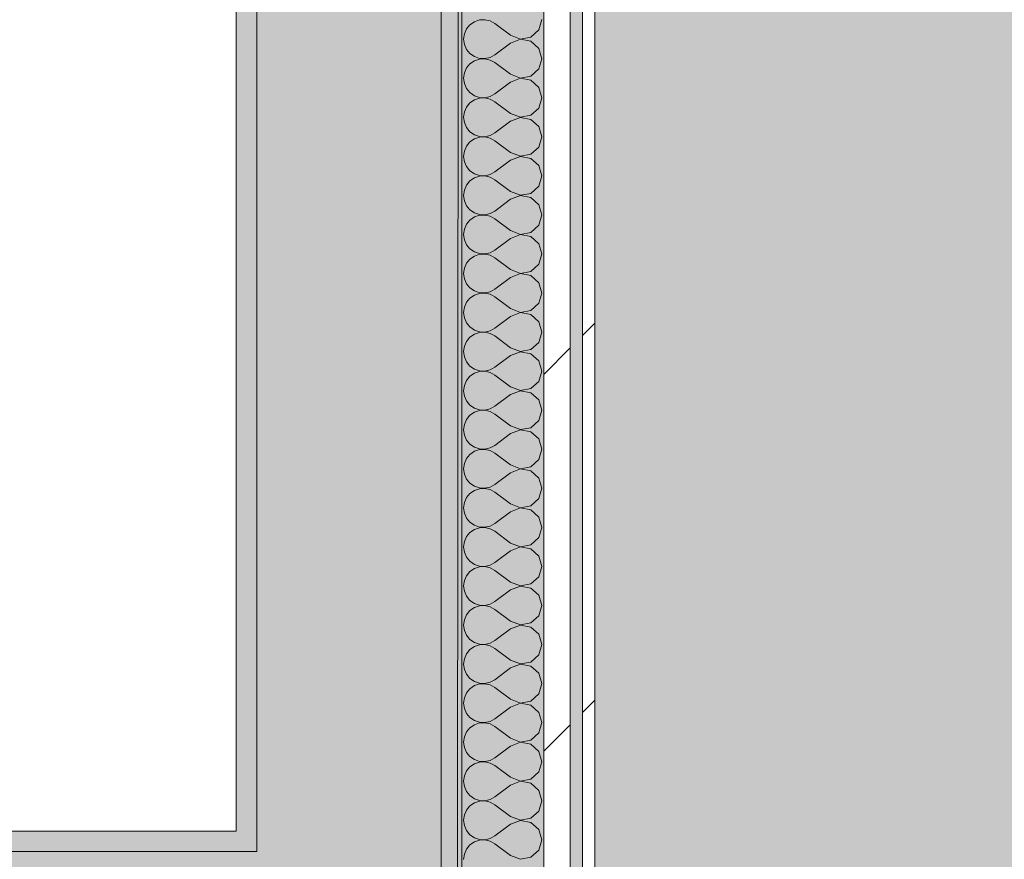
# Model space of a CAD drawing. Header units: millimetres. Extents: x -40968 to 13979, y -19284 to 4746.
# Tile 136 of 173: x -3854 to -3374, y -16705 to -16295. Entities that reach past the tile are written whole.
import ezdxf
from ezdxf.enums import TextEntityAlignment as Align

# ---------------------------------------------------------------- set-up
doc = ezdxf.new("R2010")
doc.units = ezdxf.units.MM
doc.header["$MEASUREMENT"] = 0
doc.linetypes.add('Wipeout_Contour', pattern=[1000, 0, -1000])
for name, color, linetype in [('12_FAÇ_Façana', 7, 'Continuous'), ('Nuevo_05_AUX_Treball', 7, 'Continuous'), ('Nuevo_08_E_Envans secs', 7, 'Continuous')]:
    doc.layers.add(name, color=color, linetype=linetype)
for name, color, linetype, lineweight, true_color in [('12_FAÇ_Façana_Pluma_Nº__102', 7, 'Continuous', 5, 0xcccccc), ('12_FAÇ_Façana_Pluma_Nº__176', 7, 'Continuous', 15, 0x93a0c6), ('Nuevo_05_AUX_Treball_Pluma_Nº__3', 7, 'Continuous', 5, 0xa4a4a4), ('Nuevo_08_E_Envans secs_Pluma_Nº__102', 7, 'Continuous', 5, 0xcccccc), ('Nuevo_08_E_Envans secs_Pluma_Nº__171', 171, 'Continuous', 13, 0xaaaaff), ('Nuevo_08_E_Envans secs_Pluma_Nº__177', 7, 'Continuous', 15, 0xf7e046)]:
    doc.layers.add(name, color=color, linetype=linetype, lineweight=lineweight, true_color=true_color)
for name, color, linetype, lineweight in [('12_FAÇ_Façana_Pluma_Nº__7', 7, 'Continuous', 5), ('Nuevo_08_E_Envans secs_Pluma_Nº__1', 7, 'Continuous', 5), ('Nuevo_Sellos de Zona Archicad_Pluma_Nº__1', 7, 'Continuous', 5)]:
    doc.layers.add(name, color=color, linetype=linetype, lineweight=lineweight)
doc.styles.add('Estilo_Generado_1', font='txt')
pattern_1 = [(45, (0, 0), (-183.8478, 183.8478), [195, -65]), (45, (7e-14, 183.85), (-183.8478, 183.8478), [195, -65])]

# ---------------------------------------------------------------- blocks, each defined once
blk = doc.blocks.new('Planta 2_Passadís_5_1', base_point=(-1416.7, 3400.2))
at = {"layer": 'Nuevo_05_AUX_Treball', "linetype": 'Continuous', "lineweight": 0, "true_color": 0xe5e5e5}
blk.add_hatch(color=254, dxfattribs=at).paths.add_polyline_path([(-28277.4, 3863.45), (-28277.4, 2109.55), (-1619.32, 2109.55), (-1682.64, -12338.98), (-3637.99, -12338.98), (-3641.2, -17111.12), (363.89, -17130.66), (363.89, -11988.98), (6068.89, -11988.98), (6068.89, -9207.42), (358.89, -9207.42), (358.89, 2108.94), (7332.11, 2109.55), (7331.95, 3863.45)])
at = {"layer": 'Nuevo_05_AUX_Treball_Pluma_Nº__3', "color": 253, "linetype": 'Continuous', "lineweight": 5, "true_color": 0xa4a4a4, "flags": 128}
blk.add_lwpolyline([(-28277.4, 3863.45), (-28277.4, 2109.55), (-1619.32, 2109.55), (-1682.64, -12338.98), (-3637.99, -12338.98), (-3641.2, -17111.12), (363.89, -17130.66), (363.89, -11988.98), (6068.89, -11988.98), (6068.89, -9207.42), (358.89, -9207.42), (358.89, 2108.94), (7332.11, 2109.55), (7331.95, 3863.45)], close=True, dxfattribs=at)
at = {"layer": 'Nuevo_Sellos de Zona Archicad_Pluma_Nº__1', "color": 7, "lineweight": 5, "style": 'Estilo_Generado_1'}
for tag, p in [('ROOM_NAME', (-1416.7, 3342.05)), ('ROOM_NUMBER', (-1416.7, 3117.65)), ('ROOM_AREA', (-1416.7, 2890.28))]:
    blk.add_attdef(tag, text='', height=120, dxfattribs=at).set_placement(p, align=Align.TOP_LEFT)
blk = doc.blocks.new('Muro_45_1', base_point=(-3748.89, -17083.98))
at = {"layer": '12_FAÇ_Façana_Pluma_Nº__102', "linetype": 'Continuous', "lineweight": 0, "true_color": 0xe5e5e5}
for points in [[(-3738.89, -16700.98), (-3648.89, -16700.98), (-3648.89, -13646.98), (-3738.89, -13646.98)], [(-3738.89, -16700.98), (-3738.89, -16770.98), (-3648.89, -16770.98), (-3648.89, -16700.98)]]:
    blk.add_hatch(color=254, dxfattribs=at).paths.add_polyline_path(points)
at = {"layer": '12_FAÇ_Façana_Pluma_Nº__176', "linetype": 'Continuous', "lineweight": 0, "true_color": 0x495063}
for points in [[(-3748.89, -13646.98), (-3748.89, -16690.98), (-3738.89, -16690.98), (-3738.89, -13646.98)], [(-3638.89, -13646.98), (-3648.89, -13646.98), (-3648.89, -17073.98), (-3638.89, -17073.98)], [(-3748.89, -16690.98), (-3748.89, -16700.98), (-3738.89, -16700.98), (-3738.89, -16690.98)]]:
    blk.add_hatch(color=251, dxfattribs=at).paths.add_polyline_path(points)
at = {"layer": '12_FAÇ_Façana_Pluma_Nº__7', "color": 7, "linetype": 'Continuous', "lineweight": 5}
for p, q in [((-3738.89, -13646.98), (-3738.89, -16700.98)), ((-3648.89, -16700.98), (-3648.89, -13646.98)), ((-3738.89, -16700.98), (-3748.89, -16700.98)), ((-3648.89, -16770.98), (-3648.89, -16700.98))]:
    blk.add_line(p, q, dxfattribs=at)
at = {"layer": '12_FAÇ_Façana_Pluma_Nº__7', "color": 7, "linetype": 'Continuous', "lineweight": 5, "flags": 128}
for points in [[(-3748.89, -13646.98), (-3748.89, -16690.98)], [(-3638.89, -17073.98), (-3638.89, -13646.98)]]:
    blk.add_lwpolyline(points, dxfattribs=at)
blk = doc.blocks.new('Muro_58_1', base_point=(-3748.89, -16690.98))
at = {"layer": '12_FAÇ_Façana_Pluma_Nº__102', "linetype": 'Continuous', "lineweight": 0, "true_color": 0xe5e5e5}
for points in [[(-7017.89, -16700.98), (-7017.89, -16770.98), (-3748.89, -16770.98), (-3748.89, -16700.98)], [(-3748.89, -16700.98), (-3748.89, -16770.98), (-3738.89, -16770.98), (-3738.89, -16700.98)]]:
    blk.add_hatch(color=254, dxfattribs=at).paths.add_polyline_path(points)
at = {"layer": '12_FAÇ_Façana_Pluma_Nº__176', "linetype": 'Continuous', "lineweight": 0, "true_color": 0x495063}
blk.add_hatch(color=251, dxfattribs=at).paths.add_polyline_path([(-7017.89, -16690.98), (-7017.89, -16700.98), (-3748.89, -16700.98), (-3748.89, -16690.98)])
at = {"layer": '12_FAÇ_Façana_Pluma_Nº__7', "color": 7, "linetype": 'Continuous', "lineweight": 5}
for p, q in [((-3748.89, -16700.98), (-7017.89, -16700.98)), ((-3738.89, -16700.98), (-3748.89, -16700.98))]:
    blk.add_line(p, q, dxfattribs=at)
at = {"layer": '12_FAÇ_Façana_Pluma_Nº__7', "color": 7, "linetype": 'Continuous', "lineweight": 5, "flags": 128}
blk.add_lwpolyline([(-3748.89, -16690.98), (-7017.89, -16690.98)], dxfattribs=at)
blk = doc.blocks.new('*X517')
at = {"layer": 'Nuevo_08_E_Envans secs_Pluma_Nº__102', "color": 254, "linetype": 'Continuous', "lineweight": 5, "true_color": 0xcccccc}
for p, q in [((-3632.68, -16296.24), (-3634.84, -16297.73)), ((-3630.19, -16295.4), (-3632.68, -16296.24)), ((-3627.56, -16295.28), (-3630.19, -16295.4)), ((-3625, -16295.87), (-3627.56, -16295.28)), ((-3622.7, -16297.14), (-3625, -16295.87)), ((-3615.08, -16302.86), (-3622.7, -16297.14)), ((-3601.27, -16300.25), (-3599.85, -16295.24)), ((-3636.52, -16299.75), (-3637.58, -16302.16)), ((-3634.84, -16297.73), (-3636.52, -16299.75)), ((-3605.11, -16303.76), (-3601.27, -16300.25)), ((-3637.58, -16302.16), (-3637.94, -16304.76)), ((-3637.94, -16304.76), (-3637.58, -16307.36)), ((-3615.08, -16306.67), (-3622.7, -16312.38)), ((-3615.08, -16302.86), (-3610.23, -16304.72)), ((-3610.23, -16304.8), (-3615.08, -16306.67)), ((-3610.23, -16304.72), (-3605.11, -16303.76)), ((-3605.11, -16305.77), (-3610.23, -16304.8)), ((-3601.27, -16309.28), (-3605.11, -16305.77)), ((-3637.58, -16307.36), (-3636.52, -16309.77)), ((-3636.52, -16309.77), (-3634.84, -16311.79)), ((-3599.85, -16314.29), (-3601.27, -16309.28)), ((-3634.84, -16311.79), (-3632.68, -16313.28)), ((-3632.68, -16315.29), (-3634.84, -16316.78)), ((-3632.68, -16313.28), (-3630.19, -16314.12)), ((-3630.19, -16314.45), (-3632.68, -16315.29)), ((-3630.19, -16314.12), (-3627.56, -16314.25)), ((-3627.56, -16314.32), (-3630.19, -16314.45)), ((-3627.56, -16314.25), (-3625, -16313.65)), ((-3625, -16314.92), (-3627.56, -16314.32)), ((-3625, -16313.65), (-3622.7, -16312.38)), ((-3622.7, -16316.19), (-3625, -16314.92)), ((-3615.08, -16321.9), (-3622.7, -16316.19)), ((-3601.27, -16319.29), (-3599.85, -16314.29)), ((-3636.52, -16318.8), (-3637.58, -16321.21)), ((-3634.84, -16316.78), (-3636.52, -16318.8)), ((-3605.11, -16322.8), (-3601.27, -16319.29)), ((-3637.58, -16321.21), (-3637.94, -16323.81)), ((-3637.94, -16323.81), (-3637.58, -16326.41)), ((-3615.08, -16325.71), (-3622.7, -16331.43)), ((-3615.08, -16321.9), (-3610.23, -16323.77)), ((-3610.23, -16323.85), (-3615.08, -16325.71)), ((-3610.23, -16323.77), (-3605.11, -16322.8)), ((-3605.11, -16324.81), (-3610.23, -16323.85)), ((-3601.27, -16328.33), (-3605.11, -16324.81)), ((-3637.58, -16326.41), (-3636.52, -16328.82)), ((-3636.52, -16328.82), (-3634.84, -16330.84)), ((-3599.85, -16333.33), (-3601.27, -16328.33)), ((-3634.84, -16330.84), (-3632.68, -16332.33)), ((-3632.68, -16334.34), (-3634.84, -16335.83)), ((-3632.68, -16332.33), (-3630.19, -16333.17)), ((-3630.19, -16333.5), (-3632.68, -16334.34)), ((-3630.19, -16333.17), (-3627.56, -16333.29)), ((-3627.56, -16333.37), (-3630.19, -16333.5)), ((-3627.56, -16333.29), (-3625, -16332.7)), ((-3625, -16333.97), (-3627.56, -16333.37)), ((-3625, -16332.7), (-3622.7, -16331.43)), ((-3622.7, -16335.24), (-3625, -16333.97)), ((-3615.08, -16340.95), (-3622.7, -16335.24)), ((-3601.27, -16338.34), (-3599.85, -16333.33)), ((-3637.58, -16340.25), (-3637.94, -16342.86)), ((-3636.52, -16337.85), (-3637.58, -16340.25)), ((-3634.84, -16335.83), (-3636.52, -16337.85)), ((-3605.11, -16341.85), (-3601.27, -16338.34)), ((-3637.94, -16342.86), (-3637.58, -16345.46)), ((-3615.08, -16344.76), (-3622.7, -16350.48)), ((-3615.08, -16340.95), (-3610.23, -16342.82)), ((-3610.23, -16342.9), (-3615.08, -16344.76)), ((-3610.23, -16342.82), (-3605.11, -16341.85)), ((-3605.11, -16343.86), (-3610.23, -16342.9)), ((-3601.27, -16347.37), (-3605.11, -16343.86)), ((-3637.58, -16345.46), (-3636.52, -16347.86)), ((-3636.52, -16347.86), (-3634.84, -16349.89)), ((-3634.84, -16349.89), (-3632.68, -16351.38)), ((-3599.85, -16352.38), (-3601.27, -16347.37)), ((-3632.68, -16353.39), (-3634.84, -16354.87)), ((-3632.68, -16351.38), (-3630.19, -16352.22)), ((-3630.19, -16352.55), (-3632.68, -16353.39)), ((-3630.19, -16352.22), (-3627.56, -16352.34)), ((-3627.56, -16352.42), (-3630.19, -16352.55)), ((-3627.56, -16352.34), (-3625, -16351.75)), ((-3625, -16353.01), (-3627.56, -16352.42)), ((-3625, -16351.75), (-3622.7, -16350.48)), ((-3622.7, -16354.29), (-3625, -16353.01)), ((-3615.08, -16360), (-3622.7, -16354.29)), ((-3601.27, -16357.39), (-3599.85, -16352.38)), ((-3637.58, -16359.3), (-3637.94, -16361.9)), ((-3636.52, -16356.9), (-3637.58, -16359.3)), ((-3634.84, -16354.87), (-3636.52, -16356.9)), ((-3605.11, -16360.9), (-3601.27, -16357.39)), ((-3637.94, -16361.9), (-3637.58, -16364.51)), ((-3615.08, -16363.81), (-3622.7, -16369.52)), ((-3615.08, -16360), (-3610.23, -16361.87)), ((-3610.23, -16361.94), (-3615.08, -16363.81)), ((-3610.23, -16361.87), (-3605.11, -16360.9)), ((-3605.11, -16362.91), (-3610.23, -16361.94)), ((-3601.27, -16366.42), (-3605.11, -16362.91)), ((-3637.58, -16364.51), (-3636.52, -16366.91)), ((-3636.52, -16366.91), (-3634.84, -16368.94)), ((-3634.84, -16368.94), (-3632.68, -16370.42)), ((-3599.85, -16371.43), (-3601.27, -16366.42)), ((-3634.84, -16373.92), (-3636.52, -16375.95)), ((-3632.68, -16372.43), (-3634.84, -16373.92)), ((-3632.68, -16370.42), (-3630.19, -16371.26)), ((-3630.19, -16371.59), (-3632.68, -16372.43)), ((-3630.19, -16371.26), (-3627.56, -16371.39)), ((-3627.56, -16371.47), (-3630.19, -16371.59)), ((-3627.56, -16371.39), (-3625, -16370.8)), ((-3625, -16372.06), (-3627.56, -16371.47)), ((-3625, -16370.8), (-3622.7, -16369.52)), ((-3622.7, -16373.33), (-3625, -16372.06)), ((-3615.08, -16379.05), (-3622.7, -16373.33)), ((-3601.27, -16376.44), (-3599.85, -16371.43)), ((-3637.58, -16378.35), (-3637.94, -16380.95)), ((-3636.52, -16375.95), (-3637.58, -16378.35)), ((-3605.11, -16379.95), (-3601.27, -16376.44)), ((-3637.94, -16380.95), (-3637.58, -16383.55)), ((-3637.58, -16383.55), (-3636.52, -16385.96)), ((-3615.08, -16382.86), (-3622.7, -16388.57)), ((-3615.08, -16379.05), (-3610.23, -16380.91)), ((-3610.23, -16380.99), (-3615.08, -16382.86)), ((-3610.23, -16380.91), (-3605.11, -16379.95)), ((-3605.11, -16381.96), (-3610.23, -16380.99)), ((-3601.27, -16385.47), (-3605.11, -16381.96)), ((-3636.52, -16385.96), (-3634.84, -16387.98)), ((-3634.84, -16387.98), (-3632.68, -16389.47)), ((-3599.85, -16390.48), (-3601.27, -16385.47)), ((-3634.84, -16392.97), (-3636.52, -16394.99)), ((-3632.68, -16391.48), (-3634.84, -16392.97)), ((-3632.68, -16389.47), (-3630.19, -16390.31)), ((-3630.19, -16390.64), (-3632.68, -16391.48)), ((-3630.19, -16390.31), (-3627.56, -16390.44)), ((-3627.56, -16390.51), (-3630.19, -16390.64)), ((-3627.56, -16390.44), (-3625, -16389.84)), ((-3625, -16391.11), (-3627.56, -16390.51)), ((-3625, -16389.84), (-3622.7, -16388.57)), ((-3622.7, -16392.38), (-3625, -16391.11)), ((-3615.08, -16398.1), (-3622.7, -16392.38)), ((-3601.27, -16395.48), (-3599.85, -16390.48)), ((-3637.58, -16397.4), (-3637.94, -16400)), ((-3636.52, -16394.99), (-3637.58, -16397.4)), ((-3605.11, -16398.99), (-3601.27, -16395.48)), ((-3637.94, -16400), (-3637.58, -16402.6)), ((-3637.58, -16402.6), (-3636.52, -16405.01)), ((-3615.08, -16401.9), (-3622.7, -16407.62)), ((-3615.08, -16398.1), (-3610.23, -16399.96)), ((-3610.23, -16400.04), (-3615.08, -16401.9)), ((-3610.23, -16399.96), (-3605.11, -16398.99)), ((-3605.11, -16401.01), (-3610.23, -16400.04)), ((-3601.27, -16404.52), (-3605.11, -16401.01)), ((-3636.52, -16405.01), (-3634.84, -16407.03)), ((-3634.84, -16407.03), (-3632.68, -16408.52)), ((-3625, -16408.89), (-3622.7, -16407.62)), ((-3599.85, -16409.52), (-3601.27, -16404.52)), ((-3634.84, -16412.02), (-3636.52, -16414.04)), ((-3632.68, -16410.53), (-3634.84, -16412.02)), ((-3632.68, -16408.52), (-3630.19, -16409.36)), ((-3630.19, -16409.69), (-3632.68, -16410.53)), ((-3630.19, -16409.36), (-3627.56, -16409.49)), ((-3627.56, -16409.56), (-3630.19, -16409.69)), ((-3627.56, -16409.49), (-3625, -16408.89)), ((-3625, -16410.16), (-3627.56, -16409.56)), ((-3622.7, -16411.43), (-3625, -16410.16)), ((-3615.08, -16417.14), (-3622.7, -16411.43)), ((-3601.27, -16414.53), (-3599.85, -16409.52)), ((-3637.58, -16416.45), (-3637.94, -16419.05)), ((-3636.52, -16414.04), (-3637.58, -16416.45)), ((-3615.08, -16417.14), (-3610.23, -16419.01)), ((-3605.11, -16418.04), (-3601.27, -16414.53)), ((-3637.94, -16419.05), (-3637.58, -16421.65)), ((-3637.58, -16421.65), (-3636.52, -16424.05)), ((-3615.08, -16420.95), (-3622.7, -16426.67)), ((-3610.23, -16419.09), (-3615.08, -16420.95)), ((-3610.23, -16419.01), (-3605.11, -16418.04)), ((-3605.11, -16420.05), (-3610.23, -16419.09)), ((-3601.27, -16423.56), (-3605.11, -16420.05)), ((-3636.52, -16424.05), (-3634.84, -16426.08)), ((-3634.84, -16426.08), (-3632.68, -16427.57)), ((-3625, -16427.94), (-3622.7, -16426.67)), ((-3599.85, -16428.57), (-3601.27, -16423.56)), ((-3634.84, -16431.06), (-3636.52, -16433.09)), ((-3632.68, -16429.58), (-3634.84, -16431.06)), ((-3632.68, -16427.57), (-3630.19, -16428.41)), ((-3630.19, -16428.74), (-3632.68, -16429.58)), ((-3630.19, -16428.41), (-3627.56, -16428.53)), ((-3627.56, -16428.61), (-3630.19, -16428.74)), ((-3627.56, -16428.53), (-3625, -16427.94)), ((-3625, -16429.2), (-3627.56, -16428.61)), ((-3622.7, -16430.48), (-3625, -16429.2)), ((-3615.08, -16436.19), (-3622.7, -16430.48)), ((-3601.27, -16433.58), (-3599.85, -16428.57)), ((-3637.58, -16435.49), (-3637.94, -16438.1)), ((-3636.52, -16433.09), (-3637.58, -16435.49)), ((-3615.08, -16436.19), (-3610.23, -16438.06)), ((-3605.11, -16437.09), (-3601.27, -16433.58)), ((-3637.94, -16438.1), (-3637.58, -16440.7)), ((-3637.58, -16440.7), (-3636.52, -16443.1)), ((-3615.08, -16440), (-3622.7, -16445.71)), ((-3610.23, -16438.13), (-3615.08, -16440)), ((-3610.23, -16438.06), (-3605.11, -16437.09)), ((-3605.11, -16439.1), (-3610.23, -16438.13)), ((-3601.27, -16442.61), (-3605.11, -16439.1)), ((-3636.52, -16443.1), (-3634.84, -16445.13)), ((-3634.84, -16445.13), (-3632.68, -16446.61)), ((-3625, -16446.99), (-3622.7, -16445.71)), ((-3599.85, -16447.62), (-3601.27, -16442.61)), ((-3634.84, -16450.11), (-3636.52, -16452.14)), ((-3632.68, -16448.62), (-3634.84, -16450.11)), ((-3632.68, -16446.61), (-3630.19, -16447.45)), ((-3630.19, -16447.78), (-3632.68, -16448.62)), ((-3630.19, -16447.45), (-3627.56, -16447.58)), ((-3627.56, -16447.66), (-3630.19, -16447.78)), ((-3627.56, -16447.58), (-3625, -16446.99)), ((-3625, -16448.25), (-3627.56, -16447.66)), ((-3622.7, -16449.52), (-3625, -16448.25)), ((-3615.08, -16455.24), (-3622.7, -16449.52)), ((-3601.27, -16452.63), (-3599.85, -16447.62)), ((-3637.58, -16454.54), (-3637.94, -16457.14)), ((-3636.52, -16452.14), (-3637.58, -16454.54)), ((-3615.08, -16455.24), (-3610.23, -16457.1)), ((-3605.11, -16456.14), (-3601.27, -16452.63)), ((-3637.94, -16457.14), (-3637.58, -16459.75)), ((-3637.58, -16459.75), (-3636.52, -16462.15)), ((-3615.08, -16459.05), (-3622.7, -16464.76)), ((-3610.23, -16457.18), (-3615.08, -16459.05)), ((-3610.23, -16457.1), (-3605.11, -16456.14)), ((-3605.11, -16458.15), (-3610.23, -16457.18)), ((-3601.27, -16461.66), (-3605.11, -16458.15)), ((-3636.52, -16462.15), (-3634.84, -16464.17)), ((-3634.84, -16464.17), (-3632.68, -16465.66)), ((-3625, -16466.03), (-3622.7, -16464.76)), ((-3599.85, -16466.67), (-3601.27, -16461.66)), ((-3634.84, -16469.16), (-3636.52, -16471.18)), ((-3632.68, -16467.67), (-3634.84, -16469.16)), ((-3632.68, -16465.66), (-3630.19, -16466.5)), ((-3630.19, -16466.83), (-3632.68, -16467.67)), ((-3630.19, -16466.5), (-3627.56, -16466.63)), ((-3627.56, -16466.71), (-3630.19, -16466.83)), ((-3627.56, -16466.63), (-3625, -16466.03)), ((-3625, -16467.3), (-3627.56, -16466.71)), ((-3622.7, -16468.57), (-3625, -16467.3)), ((-3615.08, -16474.29), (-3622.7, -16468.57)), ((-3601.27, -16471.67), (-3599.85, -16466.67)), ((-3637.58, -16473.59), (-3637.94, -16476.19)), ((-3636.52, -16471.18), (-3637.58, -16473.59)), ((-3615.08, -16474.29), (-3610.23, -16476.15)), ((-3605.11, -16475.19), (-3601.27, -16471.67)), ((-3637.94, -16476.19), (-3637.58, -16478.79)), ((-3637.58, -16478.79), (-3636.52, -16481.2)), ((-3615.08, -16478.1), (-3622.7, -16483.81)), ((-3610.23, -16476.23), (-3615.08, -16478.1)), ((-3610.23, -16476.15), (-3605.11, -16475.19)), ((-3605.11, -16477.2), (-3610.23, -16476.23)), ((-3601.27, -16480.71), (-3605.11, -16477.2)), ((-3636.52, -16481.2), (-3634.84, -16483.22)), ((-3634.84, -16483.22), (-3632.68, -16484.71)), ((-3625, -16485.08), (-3622.7, -16483.81)), ((-3599.85, -16485.71), (-3601.27, -16480.71)), ((-3634.84, -16488.21), (-3636.52, -16490.23)), ((-3632.68, -16486.72), (-3634.84, -16488.21)), ((-3632.68, -16484.71), (-3630.19, -16485.55)), ((-3630.19, -16485.88), (-3632.68, -16486.72)), ((-3630.19, -16485.55), (-3627.56, -16485.68)), ((-3627.56, -16485.75), (-3630.19, -16485.88)), ((-3627.56, -16485.68), (-3625, -16485.08)), ((-3625, -16486.35), (-3627.56, -16485.75)), ((-3622.7, -16487.62), (-3625, -16486.35)), ((-3615.08, -16493.33), (-3622.7, -16487.62)), ((-3601.27, -16490.72), (-3599.85, -16485.71)), ((-3637.58, -16492.64), (-3637.94, -16495.24)), ((-3636.52, -16490.23), (-3637.58, -16492.64)), ((-3615.08, -16493.33), (-3610.23, -16495.2)), ((-3605.11, -16494.23), (-3601.27, -16490.72)), ((-3637.94, -16495.24), (-3637.58, -16497.84)), ((-3637.58, -16497.84), (-3636.52, -16500.25)), ((-3615.08, -16497.14), (-3622.7, -16502.86)), ((-3610.23, -16495.28), (-3615.08, -16497.14)), ((-3610.23, -16495.2), (-3605.11, -16494.23)), ((-3605.11, -16496.24), (-3610.23, -16495.28)), ((-3601.27, -16499.75), (-3605.11, -16496.24)), ((-3636.52, -16500.25), (-3634.84, -16502.27)), ((-3634.84, -16502.27), (-3632.68, -16503.76)), ((-3625, -16504.13), (-3622.7, -16502.86)), ((-3599.85, -16504.76), (-3601.27, -16499.75)), ((-3634.84, -16507.26), (-3636.52, -16509.28)), ((-3632.68, -16505.77), (-3634.84, -16507.26)), ((-3632.68, -16503.76), (-3630.19, -16504.6)), ((-3630.19, -16504.93), (-3632.68, -16505.77)), ((-3630.19, -16504.6), (-3627.56, -16504.72)), ((-3627.56, -16504.8), (-3630.19, -16504.93)), ((-3627.56, -16504.72), (-3625, -16504.13)), ((-3625, -16505.4), (-3627.56, -16504.8)), ((-3622.7, -16506.67), (-3625, -16505.4)), ((-3615.08, -16512.38), (-3622.7, -16506.67)), ((-3601.27, -16509.77), (-3599.85, -16504.76)), ((-3637.58, -16511.68), (-3637.94, -16514.29)), ((-3636.52, -16509.28), (-3637.58, -16511.68)), ((-3615.08, -16512.38), (-3610.23, -16514.25)), ((-3610.23, -16514.25), (-3605.11, -16513.28)), ((-3605.11, -16513.28), (-3601.27, -16509.77)), ((-3637.94, -16514.29), (-3637.58, -16516.89)), ((-3637.58, -16516.89), (-3636.52, -16519.29)), ((-3615.08, -16516.19), (-3622.7, -16521.9)), ((-3610.23, -16514.32), (-3615.08, -16516.19)), ((-3605.11, -16515.29), (-3610.23, -16514.32)), ((-3601.27, -16518.8), (-3605.11, -16515.29)), ((-3636.52, -16519.29), (-3634.84, -16521.32)), ((-3634.84, -16521.32), (-3632.68, -16522.8)), ((-3632.68, -16522.8), (-3630.19, -16523.64)), ((-3625, -16523.18), (-3622.7, -16521.9)), ((-3599.85, -16523.81), (-3601.27, -16518.8)), ((-3634.84, -16526.3), (-3636.52, -16528.33)), ((-3632.68, -16524.81), (-3634.84, -16526.3)), ((-3630.19, -16523.98), (-3632.68, -16524.81)), ((-3630.19, -16523.64), (-3627.56, -16523.77)), ((-3627.56, -16523.85), (-3630.19, -16523.98)), ((-3627.56, -16523.77), (-3625, -16523.18)), ((-3625, -16524.44), (-3627.56, -16523.85)), ((-3622.7, -16525.71), (-3625, -16524.44)), ((-3615.08, -16531.43), (-3622.7, -16525.71)), ((-3601.27, -16528.82), (-3599.85, -16523.81)), ((-3637.58, -16530.73), (-3637.94, -16533.33)), ((-3636.52, -16528.33), (-3637.58, -16530.73)), ((-3615.08, -16531.43), (-3610.23, -16533.29)), ((-3610.23, -16533.29), (-3605.11, -16532.33)), ((-3605.11, -16532.33), (-3601.27, -16528.82)), ((-3637.94, -16533.33), (-3637.58, -16535.94)), ((-3637.58, -16535.94), (-3636.52, -16538.34)), ((-3615.08, -16535.24), (-3622.7, -16540.95)), ((-3610.23, -16533.37), (-3615.08, -16535.24)), ((-3605.11, -16534.34), (-3610.23, -16533.37)), ((-3601.27, -16537.85), (-3605.11, -16534.34)), ((-3636.52, -16538.34), (-3634.84, -16540.36)), ((-3634.84, -16540.36), (-3632.68, -16541.85)), ((-3632.68, -16541.85), (-3630.19, -16542.69)), ((-3625, -16542.22), (-3622.7, -16540.95)), ((-3599.85, -16542.86), (-3601.27, -16537.85)), ((-3634.84, -16545.35), (-3636.52, -16547.37)), ((-3632.68, -16543.86), (-3634.84, -16545.35)), ((-3630.19, -16543.02), (-3632.68, -16543.86)), ((-3630.19, -16542.69), (-3627.56, -16542.82)), ((-3627.56, -16542.9), (-3630.19, -16543.02)), ((-3627.56, -16542.82), (-3625, -16542.22)), ((-3625, -16543.49), (-3627.56, -16542.9)), ((-3622.7, -16544.76), (-3625, -16543.49)), ((-3615.08, -16550.48), (-3622.7, -16544.76)), ((-3601.27, -16547.86), (-3599.85, -16542.86)), ((-3637.58, -16549.78), (-3637.94, -16552.38)), ((-3636.52, -16547.37), (-3637.58, -16549.78)), ((-3615.08, -16550.48), (-3610.23, -16552.34)), ((-3610.23, -16552.34), (-3605.11, -16551.38)), ((-3605.11, -16551.38), (-3601.27, -16547.86)), ((-3637.94, -16552.38), (-3637.58, -16554.98)), ((-3637.58, -16554.98), (-3636.52, -16557.39)), ((-3615.08, -16554.29), (-3622.7, -16560)), ((-3610.23, -16552.42), (-3615.08, -16554.29)), ((-3605.11, -16553.39), (-3610.23, -16552.42)), ((-3601.27, -16556.9), (-3605.11, -16553.39)), ((-3636.52, -16557.39), (-3634.84, -16559.41)), ((-3634.84, -16559.41), (-3632.68, -16560.9)), ((-3632.68, -16560.9), (-3630.19, -16561.74)), ((-3627.56, -16561.87), (-3625, -16561.27)), ((-3625, -16561.27), (-3622.7, -16560)), ((-3599.85, -16561.9), (-3601.27, -16556.9)), ((-3634.84, -16564.4), (-3636.52, -16566.42)), ((-3632.68, -16562.91), (-3634.84, -16564.4)), ((-3630.19, -16562.07), (-3632.68, -16562.91)), ((-3630.19, -16561.74), (-3627.56, -16561.87)), ((-3627.56, -16561.94), (-3630.19, -16562.07)), ((-3625, -16562.54), (-3627.56, -16561.94)), ((-3622.7, -16563.81), (-3625, -16562.54)), ((-3615.08, -16569.52), (-3622.7, -16563.81)), ((-3601.27, -16566.91), (-3599.85, -16561.9)), ((-3637.58, -16568.83), (-3637.94, -16571.43)), ((-3636.52, -16566.42), (-3637.58, -16568.83)), ((-3615.08, -16569.52), (-3610.23, -16571.39)), ((-3610.23, -16571.39), (-3605.11, -16570.42)), ((-3605.11, -16570.42), (-3601.27, -16566.91)), ((-3637.94, -16571.43), (-3637.58, -16574.03)), ((-3637.58, -16574.03), (-3636.52, -16576.44)), ((-3615.08, -16573.33), (-3622.7, -16579.05)), ((-3610.23, -16571.47), (-3615.08, -16573.33)), ((-3605.11, -16572.43), (-3610.23, -16571.47)), ((-3601.27, -16575.95), (-3605.11, -16572.43)), ((-3636.52, -16576.44), (-3634.84, -16578.46)), ((-3634.84, -16578.46), (-3632.68, -16579.95)), ((-3632.68, -16579.95), (-3630.19, -16580.79)), ((-3627.56, -16580.91), (-3625, -16580.32)), ((-3625, -16580.32), (-3622.7, -16579.05)), ((-3599.85, -16580.95), (-3601.27, -16575.95)), ((-3634.84, -16583.45), (-3636.52, -16585.47)), ((-3632.68, -16581.96), (-3634.84, -16583.45)), ((-3630.19, -16581.12), (-3632.68, -16581.96)), ((-3630.19, -16580.79), (-3627.56, -16580.91)), ((-3627.56, -16580.99), (-3630.19, -16581.12)), ((-3625, -16581.59), (-3627.56, -16580.99)), ((-3622.7, -16582.86), (-3625, -16581.59)), ((-3615.08, -16588.57), (-3622.7, -16582.86)), ((-3601.27, -16585.96), (-3599.85, -16580.95)), ((-3637.58, -16587.87), (-3637.94, -16590.48)), ((-3636.52, -16585.47), (-3637.58, -16587.87)), ((-3615.08, -16588.57), (-3610.23, -16590.44)), ((-3610.23, -16590.44), (-3605.11, -16589.47)), ((-3605.11, -16589.47), (-3601.27, -16585.96)), ((-3637.94, -16590.48), (-3637.58, -16593.08)), ((-3637.58, -16593.08), (-3636.52, -16595.48)), ((-3615.08, -16592.38), (-3622.7, -16598.1)), ((-3610.23, -16590.51), (-3615.08, -16592.38)), ((-3605.11, -16591.48), (-3610.23, -16590.51)), ((-3601.27, -16594.99), (-3605.11, -16591.48)), ((-3636.52, -16595.48), (-3634.84, -16597.51)), ((-3634.84, -16597.51), (-3632.68, -16598.99)), ((-3632.68, -16598.99), (-3630.19, -16599.83)), ((-3627.56, -16599.96), (-3625, -16599.37)), ((-3625, -16599.37), (-3622.7, -16598.1)), ((-3599.85, -16600), (-3601.27, -16594.99)), ((-3636.52, -16604.52), (-3637.58, -16606.92)), ((-3634.84, -16602.49), (-3636.52, -16604.52)), ((-3632.68, -16601.01), (-3634.84, -16602.49)), ((-3630.19, -16600.17), (-3632.68, -16601.01)), ((-3630.19, -16599.83), (-3627.56, -16599.96)), ((-3627.56, -16600.04), (-3630.19, -16600.17)), ((-3625, -16600.63), (-3627.56, -16600.04)), ((-3622.7, -16601.9), (-3625, -16600.63)), ((-3615.08, -16607.62), (-3622.7, -16601.9)), ((-3601.27, -16605.01), (-3599.85, -16600)), ((-3637.58, -16606.92), (-3637.94, -16609.52)), ((-3615.08, -16607.62), (-3610.23, -16609.49)), ((-3610.23, -16609.49), (-3605.11, -16608.52)), ((-3605.11, -16608.52), (-3601.27, -16605.01)), ((-3637.94, -16609.52), (-3637.58, -16612.13)), ((-3637.58, -16612.13), (-3636.52, -16614.53)), ((-3615.08, -16611.43), (-3622.7, -16617.14)), ((-3610.23, -16609.56), (-3615.08, -16611.43)), ((-3605.11, -16610.53), (-3610.23, -16609.56)), ((-3601.27, -16614.04), (-3605.11, -16610.53)), ((-3599.85, -16619.05), (-3601.27, -16614.04)), ((-3636.52, -16614.53), (-3634.84, -16616.55)), ((-3634.84, -16616.55), (-3632.68, -16618.04)), ((-3632.68, -16618.04), (-3630.19, -16618.88)), ((-3630.19, -16618.88), (-3627.56, -16619.01)), ((-3627.56, -16619.01), (-3625, -16618.41)), ((-3625, -16618.41), (-3622.7, -16617.14)), ((-3636.52, -16623.56), (-3637.58, -16625.97)), ((-3634.84, -16621.54), (-3636.52, -16623.56)), ((-3632.68, -16620.05), (-3634.84, -16621.54)), ((-3630.19, -16619.21), (-3632.68, -16620.05)), ((-3627.56, -16619.09), (-3630.19, -16619.21)), ((-3625, -16619.68), (-3627.56, -16619.09)), ((-3622.7, -16620.95), (-3625, -16619.68)), ((-3615.08, -16626.67), (-3622.7, -16620.95)), ((-3601.27, -16624.05), (-3599.85, -16619.05)), ((-3637.58, -16625.97), (-3637.94, -16628.57)), ((-3615.08, -16626.67), (-3610.23, -16628.53)), ((-3610.23, -16628.53), (-3605.11, -16627.57)), ((-3605.11, -16627.57), (-3601.27, -16624.05)), ((-3637.94, -16628.57), (-3637.58, -16631.17)), ((-3637.58, -16631.17), (-3636.52, -16633.58)), ((-3615.08, -16630.48), (-3622.7, -16636.19)), ((-3610.23, -16628.61), (-3615.08, -16630.48)), ((-3605.11, -16629.58), (-3610.23, -16628.61)), ((-3601.27, -16633.09), (-3605.11, -16629.58)), ((-3599.85, -16638.1), (-3601.27, -16633.09)), ((-3636.52, -16633.58), (-3634.84, -16635.6)), ((-3634.84, -16635.6), (-3632.68, -16637.09)), ((-3632.68, -16637.09), (-3630.19, -16637.93)), ((-3630.19, -16637.93), (-3627.56, -16638.06)), ((-3627.56, -16638.13), (-3630.19, -16638.26)), ((-3627.56, -16638.06), (-3625, -16637.46)), ((-3625, -16638.73), (-3627.56, -16638.13)), ((-3625, -16637.46), (-3622.7, -16636.19)), ((-3601.27, -16643.1), (-3599.85, -16638.1)), ((-3636.52, -16642.61), (-3637.58, -16645.02)), ((-3634.84, -16640.59), (-3636.52, -16642.61)), ((-3632.68, -16639.1), (-3634.84, -16640.59)), ((-3630.19, -16638.26), (-3632.68, -16639.1)), ((-3622.7, -16640), (-3625, -16638.73)), ((-3615.08, -16645.71), (-3622.7, -16640)), ((-3637.58, -16645.02), (-3637.94, -16647.62)), ((-3637.94, -16647.62), (-3637.58, -16650.22)), ((-3615.08, -16645.71), (-3610.23, -16647.58)), ((-3610.23, -16647.66), (-3615.08, -16649.52)), ((-3610.23, -16647.58), (-3605.11, -16646.61)), ((-3605.11, -16648.62), (-3610.23, -16647.66)), ((-3605.11, -16646.61), (-3601.27, -16643.1)), ((-3637.58, -16650.22), (-3636.52, -16652.63)), ((-3615.08, -16649.52), (-3622.7, -16655.24)), ((-3601.27, -16652.14), (-3605.11, -16648.62)), ((-3599.85, -16657.14), (-3601.27, -16652.14)), ((-3636.52, -16652.63), (-3634.84, -16654.65)), ((-3634.84, -16654.65), (-3632.68, -16656.14)), ((-3632.68, -16656.14), (-3630.19, -16656.98)), ((-3630.19, -16657.31), (-3632.68, -16658.15)), ((-3630.19, -16656.98), (-3627.56, -16657.1)), ((-3627.56, -16657.18), (-3630.19, -16657.31)), ((-3627.56, -16657.1), (-3625, -16656.51)), ((-3625, -16657.78), (-3627.56, -16657.18)), ((-3625, -16656.51), (-3622.7, -16655.24)), ((-3601.27, -16662.15), (-3599.85, -16657.14)), ((-3636.52, -16661.66), (-3637.58, -16664.06)), ((-3634.84, -16659.64), (-3636.52, -16661.66)), ((-3632.68, -16658.15), (-3634.84, -16659.64)), ((-3622.7, -16659.05), (-3625, -16657.78)), ((-3615.08, -16664.76), (-3622.7, -16659.05)), ((-3605.11, -16665.66), (-3601.27, -16662.15)), ((-3637.58, -16664.06), (-3637.94, -16666.67)), ((-3637.94, -16666.67), (-3637.58, -16669.27)), ((-3615.08, -16664.76), (-3610.23, -16666.63)), ((-3610.23, -16666.71), (-3615.08, -16668.57)), ((-3610.23, -16666.63), (-3605.11, -16665.66)), ((-3605.11, -16667.67), (-3610.23, -16666.71)), ((-3637.58, -16669.27), (-3636.52, -16671.67)), ((-3636.52, -16671.67), (-3634.84, -16673.7)), ((-3615.08, -16668.57), (-3622.7, -16674.29)), ((-3601.27, -16671.18), (-3605.11, -16667.67)), ((-3599.85, -16676.19), (-3601.27, -16671.18)), ((-3634.84, -16673.7), (-3632.68, -16675.19)), ((-3632.68, -16675.19), (-3630.19, -16676.02)), ((-3630.19, -16676.36), (-3632.68, -16677.2)), ((-3630.19, -16676.02), (-3627.56, -16676.15)), ((-3627.56, -16676.23), (-3630.19, -16676.36)), ((-3627.56, -16676.15), (-3625, -16675.56)), ((-3625, -16676.82), (-3627.56, -16676.23)), ((-3625, -16675.56), (-3622.7, -16674.29)), ((-3601.27, -16681.2), (-3599.85, -16676.19)), ((-3636.52, -16680.71), (-3637.58, -16683.11)), ((-3634.84, -16678.68), (-3636.52, -16680.71)), ((-3632.68, -16677.2), (-3634.84, -16678.68)), ((-3622.7, -16678.1), (-3625, -16676.82)), ((-3615.08, -16683.81), (-3622.7, -16678.1)), ((-3605.11, -16684.71), (-3601.27, -16681.2)), ((-3637.58, -16683.11), (-3637.94, -16685.71)), ((-3637.94, -16685.71), (-3637.58, -16688.32)), ((-3615.08, -16683.81), (-3610.23, -16685.68)), ((-3610.23, -16685.75), (-3615.08, -16687.62)), ((-3610.23, -16685.68), (-3605.11, -16684.71)), ((-3605.11, -16686.72), (-3610.23, -16685.75)), ((-3637.58, -16688.32), (-3636.52, -16690.72)), ((-3636.52, -16690.72), (-3634.84, -16692.74)), ((-3615.08, -16687.62), (-3622.7, -16693.33)), ((-3601.27, -16690.23), (-3605.11, -16686.72)), ((-3599.85, -16695.24), (-3601.27, -16690.23)), ((-3634.84, -16692.74), (-3632.68, -16694.23)), ((-3632.68, -16694.23), (-3630.19, -16695.07)), ((-3630.19, -16695.4), (-3632.68, -16696.24)), ((-3630.19, -16695.07), (-3627.56, -16695.2)), ((-3627.56, -16695.28), (-3630.19, -16695.4)), ((-3627.56, -16695.2), (-3625, -16694.6)), ((-3625, -16695.87), (-3627.56, -16695.28)), ((-3625, -16694.6), (-3622.7, -16693.33)), ((-3601.27, -16700.25), (-3599.85, -16695.24)), ((-3636.52, -16699.75), (-3637.58, -16702.16)), ((-3634.84, -16697.73), (-3636.52, -16699.75)), ((-3632.68, -16696.24), (-3634.84, -16697.73)), ((-3622.7, -16697.14), (-3625, -16695.87)), ((-3615.08, -16702.86), (-3622.7, -16697.14)), ((-3605.11, -16703.76), (-3601.27, -16700.25)), ((-3637.58, -16702.16), (-3637.94, -16704.76)), ((-3615.08, -16702.86), (-3610.23, -16704.72)), ((-3610.23, -16704.72), (-3605.11, -16703.76))]:
    blk.add_line(p, q, dxfattribs=at)
blk = doc.blocks.new('Muro_156_1', base_point=(-3573.89, -17276.98))
at = {"layer": 'Nuevo_08_E_Envans secs_Pluma_Nº__1', "color": 7, "linetype": 'Continuous', "lineweight": 5, "flags": 128}
blk.add_lwpolyline([(-3638.89, -13646.98), (-3638.89, -17130.98)], dxfattribs=at)
at = {"color": 254, "linetype": 'Wipeout_Contour', "lineweight": 0, "ltscale": 63230.89992}
blk.add_wipeout([(-3585.89, -17130.98), (-3585.89, -13646.98), (-3598.89, -13646.98), (-3598.89, -17130.98)], dxfattribs=at).dxf.layer = 'Nuevo_08_E_Envans secs'
at = {"color": 254, "linetype": 'Wipeout_Contour', "lineweight": 0, "ltscale": 63216.671369}
blk.add_wipeout([(-3573.89, -17130.98), (-3573.89, -13646.98), (-3579.89, -13646.98), (-3579.89, -17130.98)], dxfattribs=at).dxf.layer = 'Nuevo_08_E_Envans secs'
at = {"layer": 'Nuevo_08_E_Envans secs_Pluma_Nº__171', "linetype": 'Continuous', "lineweight": 13, "true_color": 0xaaaaff}
h = blk.add_hatch(dxfattribs=at)
h.set_pattern_fill('Panellat_HPL_0001', color=161, style=0, pattern_type=2)
h.set_pattern_definition(pattern_1)
h.paths.add_polyline_path([(-3573.89, -17130.98), (-3573.89, -13646.98), (-3579.89, -13646.98), (-3579.89, -17130.98)])
at = {"layer": 'Nuevo_08_E_Envans secs_Pluma_Nº__177', "linetype": 'Continuous', "lineweight": 15, "true_color": 0xf7e046}
h = blk.add_hatch(dxfattribs=at)
h.set_pattern_fill('Panellat_HPL_0001', color=53, style=0, pattern_type=2)
h.set_pattern_definition(pattern_1)
h.paths.add_polyline_path([(-3585.89, -17130.98), (-3585.89, -13646.98), (-3598.89, -13646.98), (-3598.89, -17130.98)])
at = {"layer": 'Nuevo_08_E_Envans secs_Pluma_Nº__1', "color": 7, "linetype": 'Continuous', "lineweight": 5}
for p, q in [((-3598.89, -17130.98), (-3598.89, -13646.98)), ((-3585.89, -17130.98), (-3585.89, -13646.98)), ((-3579.89, -17130.98), (-3579.89, -13646.98))]:
    blk.add_line(p, q, dxfattribs=at)
at = {"layer": 'Nuevo_08_E_Envans secs_Pluma_Nº__1', "color": 7, "linetype": 'Continuous', "lineweight": 5, "flags": 128}
blk.add_lwpolyline([(-3573.89, -17130.98), (-3573.89, -13646.98)], dxfattribs=at)
at = {"layer": 'Nuevo_08_E_Envans secs', "color": 7, "lineweight": 20}
blk.add_blockref('*X517', (0, 0), dxfattribs=at)

msp = doc.modelspace()

# ---------------------------------------------------------------- linework, layer by layer
at = {"layer": 'Nuevo_05_AUX_Treball', "color": 254, "linetype": 'Continuous', "lineweight": 0, "true_color": 0xe5e5e5, "flags": 128}
msp.add_lwpolyline([(-28277.4, 3863.45), (-28277.4, 2109.55), (-1619.32, 2109.55), (-1682.64, -12338.98), (-3637.99, -12338.98), (-3641.2, -17111.12), (363.89, -17130.66), (363.89, -11988.98), (6068.89, -11988.98), (6068.89, -9207.42), (358.89, -9207.42), (358.89, 2108.94), (7332.11, 2109.55), (7331.95, 3863.45)], close=True, dxfattribs=at)

# ---------------------------------------------------------------- block references
at = {"layer": '12_FAÇ_Façana', "color": 7, "lineweight": 20}
for name, p in [('Muro_45_1', (-3748.89, -17083.98)), ('Muro_58_1', (-3748.89, -16690.98))]:
    msp.add_blockref(name, p, dxfattribs=at)
at = {"layer": 'Nuevo_05_AUX_Treball', "color": 7, "linetype": 'Continuous', "lineweight": 5}
msp.add_blockref('Planta 2_Passadís_5_1', (-1416.7, 3400.2), dxfattribs=at)

# ---------------------------------------------------------------- next in the draw order: block references
at = {"layer": 'Nuevo_08_E_Envans secs', "color": 7, "lineweight": 20}
msp.add_blockref('Muro_156_1', (-3573.89, -17276.98), dxfattribs=at)

doc.saveas('drawing.dxf')
